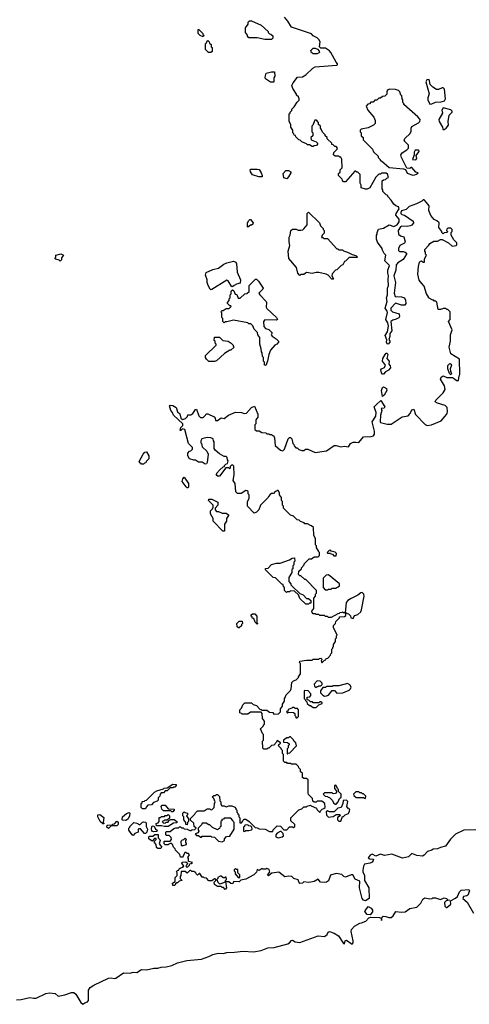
# Model space of a CAD drawing. Extents: x 2701205 to 2963787, y 496209 to 720276.
# Tile 121 of 154: x 2800800 to 2805540, y 676717 to 687110. Entities that reach past the tile are written whole.
import ezdxf

# ---------------------------------------------------------------- set-up
doc = ezdxf.new("R2010")
doc.units = 0

msp = doc.modelspace()

# ---------------------------------------------------------------- linework, layer by layer
at = {"layer": '0CON05XD'}
for points in [[(2805090, 685180), (2805065, 685210), (2805055, 685210), (2805040, 685195), (2804985, 685168), (2804905, 685138), (2804875, 685108), (2804826, 685094), (2804817, 685075), (2804818, 685065), (2804828, 685055), (2804858, 685045), (2804950, 684985), (2804952, 684965), (2804935, 684942), (2804916, 684934), (2804885, 684928), (2804828, 684932), (2804815, 684922), (2804790, 684885), (2804793, 684845), (2804815, 684830), (2804849, 684819), (2804863, 684765), (2804858, 684752), (2804809, 684725), (2804794, 684695), (2804793, 684673), (2804805, 684662), (2804843, 684663), (2804865, 684657), (2804878, 684645), (2804878, 684635), (2804842, 684578), (2804788, 684545), (2804768, 684522), (2804766, 684465), (2804746, 684405), (2804762, 684335), (2804749, 684225), (2804758, 684188), (2804826, 684186), (2804858, 684175), (2804868, 684148), (2804870, 684115), (2804862, 684098), (2804825, 684098), (2804763, 684117), (2804713, 684065), (2804714, 684044), (2804730, 684025), (2804802, 684005), (2804803, 683977), (2804796, 683964), (2804768, 683948), (2804735, 683940), (2804712, 683925), (2804723, 683827), (2804704, 683796), (2804702, 683765), (2804692, 683735), (2804704, 683715), (2804702, 683705), (2804685, 683686), (2804675, 683690), (2804668, 683705), (2804669, 683729), (2804654, 683775), (2804679, 683815), (2804689, 683875), (2804680, 683910), (2804661, 683945), (2804678, 684018), (2804673, 684035), (2804652, 684065), (2804673, 684135), (2804667, 684175), (2804679, 684205), (2804679, 684275), (2804690, 684305), (2804684, 684365), (2804689, 684405), (2804680, 684435), (2804680, 684465), (2804698, 684515), (2804648, 684565), (2804660, 684625), (2804643, 684643), (2804620, 684685), (2804620, 684695), (2804573, 684763), (2804560, 684795), (2804562, 684835), (2804570, 684845), (2804570, 684865), (2804582, 684898), (2804635, 684910), (2804695, 684943), (2804745, 684928), (2804780, 684945), (2804802, 684975), (2804799, 685005), (2804766, 685045), (2804769, 685065), (2804802, 685115), (2804793, 685133), (2804764, 685144), (2804744, 685164), (2804718, 685205), (2804680, 685245), (2804680, 685255), (2804665, 685260), (2804630, 685295), (2804630, 685315), (2804620, 685325), (2804622, 685408), (2804635, 685420), (2804658, 685422), (2804672, 685438), (2804690, 685445), (2804678, 685478), (2804665, 685490), (2804615, 685490), (2804605, 685480), (2804585, 685480), (2804553, 685447), (2804490, 685335), (2804465, 685320), (2804445, 685320), (2804400, 685335), (2804400, 685365), (2804390, 685385), (2804390, 685475), (2804365, 685500), (2804355, 685500), (2804345, 685510), (2804335, 685510), (2804235, 685400), (2804215, 685400), (2804202, 685412), (2804200, 685425), (2804160, 685465), (2804160, 685485), (2804178, 685502), (2804180, 685525), (2804200, 685545), (2804197, 685637), (2804185, 685660), (2804175, 685660), (2804165, 685670), (2804125, 685670), (2804110, 685685), (2804112, 685708), (2804148, 685742), (2804150, 685755), (2804135, 685770), (2804122, 685772), (2804105, 685790), (2804092, 685792), (2804090, 685805), (2804042, 685852), (2804040, 685865), (2804020, 685885), (2804020, 685895), (2803992, 685922), (2803980, 685955), (2803970, 685965), (2803970, 685985), (2803950, 686005), (2803950, 686025), (2803928, 686048), (2803912, 686048), (2803890, 685995), (2803880, 685985), (2803880, 685925), (2803890, 685915), (2803890, 685885), (2803870, 685865), (2803872, 685842), (2803925, 685820), (2803938, 685808), (2803940, 685795), (2803928, 685782), (2803905, 685780), (2803895, 685770), (2803885, 685770), (2803855, 685790), (2803835, 685790), (2803825, 685800), (2803775, 685820), (2803758, 685838), (2803742, 685842), (2803712, 685872), (2803708, 685888), (2803692, 685892), (2803690, 685905), (2803680, 685915), (2803680, 685945), (2803660, 685975), (2803660, 686005), (2803640, 686035), (2803640, 686115), (2803650, 686125), (2803650, 686135), (2803668, 686152), (2803670, 686165), (2803695, 686190), (2803725, 686240), (2803745, 686260), (2803748, 686275), (2803740, 686295), (2803720, 686315), (2803720, 686325), (2803680, 686385), (2803670, 686415), (2803682, 686445), (2803730, 686505), (2803782, 686508), (2803815, 686528), (2803891, 686599), (2803915, 686611), (2804145, 686630), (2804150, 686635), (2804150, 686645), (2804135, 686660), (2804080, 686765), (2804065, 686782), (2804025, 686808), (2803975, 686810), (2803962, 686822), (2803968, 686875), (2803955, 686900), (2803935, 686920), (2803895, 686940), (2803875, 686960), (2803665, 687030), (2803628, 687095), (2803592, 687135)], [(2802735, 686930), (2802703, 686943), (2802680, 686965), (2802682, 687008), (2802688, 687008), (2802730, 686965), (2802730, 686955), (2802740, 686945), (2802735, 686930)], [(2803455, 686902), (2803385, 686902), (2803305, 686918), (2803215, 686920), (2803200, 686935), (2803200, 686945), (2803180, 686975), (2803180, 687025), (2803207, 687063), (2803210, 687085), (2803223, 687097), (2803245, 687098), (2803345, 687052), (2803420, 686985), (2803420, 686975), (2803435, 686960), (2803448, 686958), (2803468, 686938), (2803470, 686915), (2803455, 686902)], [(2802792, 686762), (2802760, 686795), (2802760, 686855), (2802770, 686865), (2802772, 686878), (2802785, 686890), (2802798, 686878), (2802802, 686862), (2802818, 686848), (2802820, 686825), (2802830, 686815), (2802830, 686775), (2802815, 686762), (2802792, 686762)], [(2803935, 686750), (2803895, 686750), (2803885, 686760), (2803875, 686760), (2803870, 686785), (2803895, 686808), (2803915, 686808), (2803938, 686798), (2803958, 686778), (2803960, 686765), (2803935, 686750)], [(2803475, 686450), (2803445, 686450), (2803390, 686485), (2803388, 686505), (2803400, 686545), (2803455, 686558), (2803488, 686558), (2803490, 686515), (2803480, 686495), (2803480, 686455), (2803475, 686450)], [(2805125, 686220), (2805145, 686222), (2805185, 686238), (2805245, 686243), (2805278, 686255), (2805288, 686275), (2805278, 686375), (2805265, 686390), (2805255, 686390), (2805216, 686374), (2805196, 686374), (2805155, 686398), (2805128, 686425), (2805122, 686465), (2805118, 686475), (2805105, 686480), (2805092, 686475), (2805083, 686455), (2805116, 686326), (2805103, 686285), (2805103, 686265), (2805120, 686225), (2805125, 686220)], [(2804945, 685470), (2804965, 685472), (2804985, 685480), (2805000, 685495), (2804975, 685500), (2804935, 685550), (2804925, 685550), (2804912, 685538), (2804883, 685543), (2804827, 685655), (2804820, 685685), (2804832, 685705), (2804880, 685735), (2804900, 685755), (2804900, 685785), (2804853, 685833), (2804860, 685855), (2804915, 685910), (2804926, 685934), (2804928, 685965), (2804935, 685982), (2805005, 686020), (2805019, 686035), (2805022, 686055), (2804998, 686085), (2804850, 686215), (2804850, 686225), (2804840, 686235), (2804840, 686265), (2804833, 686273), (2804830, 686305), (2804820, 686315), (2804808, 686348), (2804792, 686362), (2804762, 686372), (2804703, 686377), (2804682, 686368), (2804670, 686355), (2804670, 686325), (2804648, 686302), (2804625, 686300), (2804605, 686280), (2804585, 686280), (2804565, 686260), (2804545, 686260), (2804525, 686240), (2804502, 686238), (2804488, 686222), (2804472, 686218), (2804452, 686198), (2804470, 686155), (2804535, 686080), (2804548, 686045), (2804548, 686015), (2804530, 685995), (2804475, 685968), (2804400, 685955), (2804390, 685945), (2804390, 685925), (2804400, 685915), (2804400, 685885), (2804420, 685865), (2804422, 685842), (2804520, 685745), (2804530, 685715), (2804578, 685668), (2804580, 685655), (2804600, 685635), (2804600, 685625), (2804615, 685620), (2804695, 685550), (2804846, 685536), (2804867, 685527), (2804885, 685490), (2804945, 685470)], [(2805265, 685950), (2805275, 685952), (2805296, 685964), (2805320, 685995), (2805318, 686035), (2805328, 686102), (2805360, 686135), (2805360, 686145), (2805347, 686157), (2805265, 686180), (2805252, 686155), (2805257, 686123), (2805220, 686055), (2805222, 686035), (2805258, 685975), (2805260, 685955), (2805265, 685950)], [(2804975, 685630), (2804988, 685645), (2804980, 685675), (2805008, 685715), (2805010, 685725), (2805002, 685732), (2804968, 685732), (2804958, 685712), (2804960, 685685), (2804942, 685635), (2804975, 685630)], [(2803355, 685450), (2803321, 685451), (2803254, 685474), (2803232, 685505), (2803230, 685525), (2803238, 685532), (2803265, 685533), (2803305, 685533), (2803325, 685527), (2803347, 685495), (2803358, 685465), (2803355, 685450)], [(2803615, 685430), (2803585, 685440), (2803578, 685485), (2803605, 685518), (2803635, 685518), (2803660, 685505), (2803660, 685495), (2803635, 685450), (2803615, 685430)], [(2803990, 678775), (2804008, 678782), (2804020, 678795), (2804018, 678838), (2803985, 678860), (2803935, 678860), (2803925, 678850), (2803905, 678850), (2803892, 678862), (2803888, 678888), (2803845, 678930), (2803840, 678945), (2803840, 679085), (2803825, 679100), (2803795, 679100), (2803782, 679112), (2803780, 679155), (2803762, 679172), (2803760, 679195), (2803742, 679212), (2803738, 679228), (2803715, 679250), (2803665, 679250), (2803655, 679260), (2803625, 679260), (2803615, 679270), (2803595, 679270), (2803582, 679282), (2803580, 679355), (2803570, 679365), (2803570, 679395), (2803560, 679405), (2803558, 679418), (2803530, 679445), (2803532, 679458), (2803548, 679472), (2803548, 679478), (2803515, 679500), (2803508, 679482), (2803478, 679452), (2803455, 679450), (2803425, 679420), (2803415, 679420), (2803405, 679410), (2803375, 679410), (2803362, 679422), (2803360, 679495), (2803370, 679505), (2803370, 679565), (2803360, 679575), (2803340, 679625), (2803370, 679655), (2803370, 679665), (2803380, 679675), (2803380, 679705), (2803360, 679735), (2803358, 679788), (2803345, 679800), (2803235, 679800), (2803205, 679780), (2803145, 679780), (2803138, 679788), (2803122, 679792), (2803120, 679825), (2803138, 679842), (2803152, 679878), (2803172, 679898), (2803245, 679900), (2803262, 679882), (2803295, 679870), (2803332, 679832), (2803345, 679830), (2803355, 679820), (2803405, 679820), (2803435, 679800), (2803468, 679798), (2803480, 679780), (2803528, 679782), (2803550, 679805), (2803550, 679835), (2803570, 679865), (2803570, 679885), (2803590, 679915), (2803590, 679945), (2803600, 679955), (2803610, 679985), (2803655, 680030), (2803662, 680045), (2803670, 680115), (2803685, 680130), (2803715, 680140), (2803740, 680165), (2803740, 680175), (2803760, 680205), (2803760, 680315), (2803750, 680325), (2803752, 680338), (2803825, 680350), (2803885, 680350), (2803895, 680360), (2803955, 680360), (2803962, 680368), (2803975, 680370), (2803990, 680355), (2803980, 680345), (2803985, 680320), (2804012, 680348), (2804028, 680352), (2804032, 680368), (2804048, 680372), (2804078, 680402), (2804080, 680415), (2804090, 680425), (2804090, 680465), (2804100, 680475), (2804100, 680485), (2804110, 680495), (2804110, 680515), (2804130, 680545), (2804130, 680575), (2804140, 680585), (2804140, 680605), (2804148, 680612), (2804110, 680695), (2804110, 680715), (2804130, 680735), (2804132, 680758), (2804170, 680795), (2804172, 680808), (2804225, 680810), (2804238, 680822), (2804240, 680835), (2804230, 680850), (2804215, 680850), (2804205, 680860), (2804198, 680852), (2804175, 680850), (2804168, 680842), (2804155, 680840), (2804085, 680800), (2804055, 680800), (2804045, 680810), (2804025, 680810), (2804015, 680820), (2803965, 680820), (2803955, 680830), (2803925, 680830), (2803918, 680838), (2803895, 680840), (2803882, 680852), (2803880, 680865), (2803900, 680895), (2803900, 681005), (2803920, 681025), (2803920, 681045), (2803930, 681055), (2803930, 681085), (2803815, 681200), (2803805, 681200), (2803765, 681240), (2803755, 681240), (2803740, 681255), (2803742, 681288), (2803770, 681315), (2803770, 681325), (2803800, 681355), (2803800, 681365), (2803852, 681418), (2803875, 681420), (2803905, 681440), (2803945, 681440), (2803960, 681455), (2803960, 681485), (2803950, 681495), (2803950, 681505), (2803930, 681535), (2803930, 681555), (2803920, 681565), (2803920, 681635), (2803900, 681665), (2803898, 681748), (2803878, 681768), (2803865, 681770), (2803835, 681790), (2803805, 681790), (2803798, 681798), (2803762, 681812), (2803748, 681828), (2803725, 681830), (2803685, 681870), (2803655, 681880), (2803592, 681942), (2803580, 681955), (2803580, 681975), (2803570, 681985), (2803570, 682025), (2803560, 682035), (2803560, 682065), (2803540, 682095), (2803540, 682115), (2803525, 682140), (2803515, 682140), (2803508, 682132), (2803492, 682128), (2803475, 682110), (2803455, 682110), (2803442, 682098), (2803422, 682078), (2803420, 682065), (2803340, 681985), (2803320, 681935), (2803295, 681910), (2803272, 681902), (2803200, 681975), (2803200, 682025), (2803220, 682055), (2803220, 682095), (2803210, 682105), (2803208, 682128), (2803198, 682138), (2803185, 682140), (2803135, 682110), (2803095, 682110), (2803080, 682125), (2803072, 682215), (2803052, 682245), (2803062, 682305), (2803058, 682398), (2803045, 682410), (2803033, 682407), (2803020, 682395), (2803015, 682370), (2803005, 682380), (2802972, 682378), (2802905, 682290), (2802885, 682290), (2802873, 682303), (2802877, 682313), (2802880, 682325), (2802911, 682359), (2802945, 682390), (2802958, 682392), (2802960, 682405), (2802972, 682418), (2802990, 682425), (2802998, 682455), (2802990, 682465), (2802988, 682488), (2802975, 682500), (2802955, 682500), (2802905, 682528), (2802860, 682565), (2802850, 682585), (2802850, 682655), (2802843, 682663), (2802840, 682685), (2802816, 682696), (2802775, 682700), (2802720, 682685), (2802710, 682665), (2802710, 682645), (2802717, 682637), (2802725, 682600), (2802772, 682555), (2802788, 682525), (2802778, 682435), (2802768, 682422), (2802755, 682420), (2802725, 682440), (2802685, 682440), (2802655, 682460), (2802635, 682460), (2802590, 682475), (2802572, 682505), (2802572, 682535), (2802590, 682555), (2802605, 682560), (2802620, 682575), (2802620, 682595), (2802580, 682635), (2802540, 682785), (2802515, 682790), (2802498, 682772), (2802490, 682775), (2802500, 682805), (2802520, 682825), (2802520, 682845), (2802420, 682935), (2802410, 682965), (2802393, 682983), (2802380, 683035), (2802385, 683040), (2802415, 683038), (2802448, 683015), (2802462, 682972), (2802488, 682948), (2802500, 682905), (2802515, 682890), (2802548, 682902), (2802568, 682922), (2802572, 682938), (2802605, 682940), (2802627, 682953), (2802654, 682996), (2802665, 683000), (2802688, 682928), (2802705, 682910), (2802735, 682910), (2802760, 682935), (2802765, 682950), (2802785, 682948), (2802849, 682919), (2802860, 682905), (2802865, 682880), (2802885, 682880), (2802925, 682908), (2802955, 682900), (2803000, 682935), (2803075, 682968), (2803138, 682962), (2803165, 682952), (2803192, 682958), (2803245, 683018), (2803275, 683030), (2803312, 682945), (2803310, 682915), (2803290, 682885), (2803290, 682845), (2803280, 682835), (2803280, 682785), (2803295, 682770), (2803325, 682770), (2803353, 682753), (2803395, 682750), (2803405, 682740), (2803425, 682740), (2803435, 682730), (2803455, 682730), (2803465, 682720), (2803475, 682720), (2803488, 682695), (2803492, 682615), (2803550, 682565), (2803575, 682560), (2803590, 682575), (2803630, 682685), (2803645, 682700), (2803655, 682700), (2803670, 682685), (2803680, 682635), (2803690, 682625), (2803692, 682612), (2803712, 682592), (2803725, 682590), (2803743, 682573), (2803775, 682562), (2803795, 682562), (2803814, 682576), (2803836, 682576), (2803915, 682543), (2804035, 682559), (2804115, 682616), (2804135, 682617), (2804185, 682600), (2804225, 682608), (2804265, 682600), (2804288, 682635), (2804315, 682649), (2804345, 682652), (2804375, 682648), (2804425, 682706), (2804505, 682709), (2804531, 682719), (2804541, 682735), (2804541, 682765), (2804516, 682865), (2804556, 682925), (2804558, 682965), (2804536, 683025), (2804561, 683049), (2804609, 683089), (2804648, 683025), (2804642, 683008), (2804610, 683005), (2804618, 682985), (2804603, 682937), (2804599, 682865), (2804605, 682857), (2804675, 682839), (2804715, 682839), (2804832, 682918), (2804895, 682928), (2804916, 682954), (2804935, 682992), (2804955, 683000), (2804974, 682944), (2805075, 682838), (2805095, 682828), (2805140, 682835), (2805245, 682877), (2805287, 682925), (2805306, 682954), (2805311, 682975), (2805306, 683015), (2805287, 683037), (2805205, 683062), (2805182, 683075), (2805188, 683095), (2805265, 683170), (2805286, 683205), (2805279, 683245), (2805238, 683315), (2805245, 683338), (2805265, 683350), (2805305, 683334), (2805362, 683332), (2805385, 683320), (2805405, 683300), (2805425, 683300), (2805435, 683350), (2805440, 683365), (2805437, 683527), (2805344, 683584), (2805328, 683655), (2805343, 683717), (2805343, 683785), (2805358, 683835), (2805320, 683925), (2805338, 683945), (2805338, 684025), (2805315, 684050), (2805305, 684050), (2805292, 684062), (2805268, 684062), (2805235, 684050), (2805212, 684052), (2805198, 684128), (2805188, 684138), (2805175, 684140), (2805165, 684150), (2805155, 684150), (2805110, 684175), (2805110, 684185), (2805090, 684215), (2805066, 684296), (2805038, 684325), (2805012, 684362), (2804999, 684425), (2805004, 684505), (2805015, 684550), (2805025, 684562), (2805035, 684563), (2805055, 684550), (2805068, 684552), (2805068, 684585), (2805088, 684625), (2805080, 684635), (2805080, 684655), (2805070, 684665), (2805070, 684685), (2805115, 684730), (2805124, 684746), (2805165, 684772), (2805205, 684772), (2805235, 684790), (2805255, 684790), (2805320, 684755), (2805358, 684718), (2805400, 684725), (2805410, 684735), (2805410, 684755), (2805377, 684787), (2805350, 684835), (2805350, 684865), (2805360, 684875), (2805360, 684895), (2805345, 684910), (2805315, 684910), (2805302, 684898), (2805300, 684885), (2805310, 684875), (2805308, 684862), (2805275, 684860), (2805265, 684850), (2805252, 684862), (2805250, 684875), (2805220, 684915), (2805222, 684965), (2805198, 684988), (2805171, 685001), (2805133, 685043), (2805112, 685095), (2805117, 685145), (2805090, 685180)], [(2804105, 684370), (2804092, 684372), (2804053, 684413), (2804030, 684425), (2803955, 684442), (2803925, 684442), (2803885, 684432), (2803825, 684440), (2803795, 684420), (2803765, 684420), (2803755, 684410), (2803733, 684433), (2803720, 684495), (2803638, 684588), (2803632, 684665), (2803648, 684725), (2803640, 684765), (2803640, 684815), (2803650, 684835), (2803660, 684885), (2803675, 684900), (2803715, 684900), (2803735, 684890), (2803765, 684888), (2803785, 684892), (2803796, 684904), (2803830, 684945), (2803830, 685065), (2803845, 685080), (2803960, 684965), (2803970, 684935), (2804000, 684905), (2804000, 684895), (2804010, 684885), (2804010, 684855), (2803990, 684835), (2803982, 684812), (2803995, 684810), (2804005, 684800), (2804045, 684800), (2804145, 684690), (2804155, 684690), (2804165, 684680), (2804205, 684680), (2804215, 684670), (2804257, 684657), (2804305, 684630), (2804345, 684620), (2804360, 684605), (2804355, 684600), (2804275, 684600), (2804235, 684560), (2804224, 684556), (2804206, 684524), (2804190, 684515), (2804145, 684470), (2804130, 684465), (2804093, 684427), (2804090, 684405), (2804110, 684375), (2804105, 684370)], [(2803205, 684920), (2803200, 684925), (2803202, 684965), (2803215, 684990), (2803225, 685000), (2803235, 685000), (2803260, 684965), (2803257, 684953), (2803245, 684940), (2803235, 684940), (2803205, 684920)], [(2801225, 684560), (2801215, 684570), (2801182, 684582), (2801170, 684595), (2801180, 684605), (2801180, 684625), (2801235, 684640), (2801260, 684625), (2801240, 684595), (2801240, 684575), (2801225, 684560)], [(2802815, 684260), (2802807, 684267), (2802788, 684305), (2802777, 684337), (2802777, 684365), (2802758, 684415), (2802765, 684440), (2802835, 684472), (2802895, 684488), (2802952, 684528), (2802985, 684542), (2803055, 684560), (2803079, 684549), (2803087, 684533), (2803094, 684444), (2803128, 684365), (2803125, 684330), (2803085, 684318), (2803060, 684305), (2803048, 684292), (2803035, 684290), (2802998, 684355), (2802985, 684360), (2802825, 684263), (2802815, 684260)], [(2803395, 683460), (2803380, 683465), (2803380, 683495), (2803370, 683505), (2803370, 683545), (2803360, 683555), (2803358, 683595), (2803350, 683605), (2803347, 683637), (2803330, 683685), (2803330, 683755), (2803310, 683785), (2803308, 683808), (2803272, 683842), (2803258, 683878), (2803238, 683898), (2803215, 683900), (2803205, 683910), (2803055, 683940), (2802985, 683920), (2802965, 683920), (2802955, 683910), (2802940, 683925), (2802940, 683955), (2802930, 683965), (2802930, 684015), (2802920, 684025), (2802935, 684040), (2802945, 684040), (2802975, 684060), (2803007, 684063), (2803028, 684082), (2803025, 684090), (2803015, 684090), (2802990, 684115), (2802990, 684125), (2803010, 684145), (2803010, 684165), (2803020, 684175), (2803020, 684205), (2803030, 684215), (2803030, 684245), (2803042, 684258), (2803058, 684248), (2803072, 684212), (2803088, 684208), (2803102, 684172), (2803125, 684170), (2803172, 684218), (2803195, 684220), (2803218, 684242), (2803220, 684305), (2803285, 684370), (2803295, 684370), (2803319, 684349), (2803367, 684277), (2803362, 684265), (2803322, 684225), (2803330, 684205), (2803398, 684135), (2803402, 684125), (2803398, 684075), (2803405, 684060), (2803508, 683965), (2803518, 683945), (2803505, 683938), (2803385, 683942), (2803372, 683925), (2803375, 683870), (2803392, 683852), (2803428, 683838), (2803460, 683805), (2803452, 683785), (2803461, 683771), (2803505, 683742), (2803530, 683715), (2803530, 683705), (2803510, 683685), (2803490, 683675), (2803445, 683620), (2803427, 683575), (2803412, 683505), (2803395, 683460)], [(2802855, 683502), (2802793, 683503), (2802770, 683525), (2802760, 683545), (2802760, 683565), (2802870, 683675), (2802870, 683685), (2802860, 683695), (2802860, 683715), (2802850, 683725), (2802852, 683758), (2802905, 683760), (2802942, 683722), (2802997, 683717), (2803030, 683695), (2803050, 683675), (2803050, 683665), (2803060, 683655), (2803025, 683620), (2803015, 683620), (2802960, 683585), (2802875, 683510), (2802855, 683502)], [(2804635, 683369), (2804625, 683369), (2804615, 683383), (2804609, 683415), (2804614, 683426), (2804645, 683437), (2804657, 683465), (2804626, 683505), (2804627, 683533), (2804653, 683577), (2804665, 683590), (2804675, 683590), (2804680, 683575), (2804670, 683535), (2804694, 683505), (2804693, 683475), (2804706, 683455), (2804710, 683435), (2804689, 683411), (2804655, 683394), (2804635, 683369)], [(2805345, 683362), (2805330, 683375), (2805313, 683425), (2805315, 683460), (2805335, 683480), (2805350, 683475), (2805352, 683465), (2805340, 683425), (2805341, 683401), (2805352, 683375), (2805345, 683362)], [(2804625, 683133), (2804616, 683195), (2804625, 683228), (2804635, 683234), (2804666, 683216), (2804672, 683195), (2804643, 683145), (2804625, 683133)], [(2802105, 682420), (2802085, 682420), (2802078, 682428), (2802065, 682430), (2802060, 682445), (2802102, 682525), (2802120, 682545), (2802135, 682548), (2802160, 682505), (2802160, 682475), (2802132, 682448), (2802128, 682432), (2802115, 682430), (2802105, 682420)], [(2802575, 682170), (2802565, 682170), (2802555, 682180), (2802512, 682235), (2802520, 682265), (2802535, 682280), (2802580, 682215), (2802580, 682175), (2802575, 682170)], [(2802955, 681710), (2802942, 681712), (2802840, 681815), (2802840, 681845), (2802810, 681895), (2802810, 681925), (2802832, 681948), (2802840, 681965), (2802840, 681985), (2802790, 682035), (2802795, 682050), (2802825, 682048), (2802888, 682018), (2802888, 681985), (2802860, 681955), (2802860, 681935), (2802875, 681920), (2802897, 681917), (2802935, 681900), (2802975, 681900), (2803000, 681885), (2803000, 681875), (2802980, 681845), (2802980, 681815), (2802960, 681785), (2802960, 681715), (2802955, 681710)], [(2804135, 681450), (2804140, 681475), (2804125, 681490), (2804085, 681500), (2804075, 681510), (2804062, 681508), (2804040, 681485), (2804045, 681480), (2804075, 681480), (2804082, 681472), (2804098, 681468), (2804112, 681452), (2804135, 681450)], [(2803845, 680940), (2803815, 680940), (2803752, 681002), (2803738, 681038), (2803698, 681078), (2803655, 681080), (2803645, 681070), (2803625, 681070), (2803612, 681062), (2803590, 681085), (2803590, 681115), (2803580, 681125), (2803578, 681148), (2803562, 681152), (2803498, 681218), (2803472, 681222), (2803392, 681302), (2803392, 681318), (2803418, 681322), (2803455, 681360), (2803508, 681372), (2803547, 681373), (2803645, 681410), (2803673, 681427), (2803698, 681428), (2803700, 681395), (2803690, 681385), (2803690, 681355), (2803680, 681345), (2803680, 681315), (2803670, 681305), (2803670, 681275), (2803638, 681222), (2803638, 681178), (2803660, 681155), (2803660, 681145), (2803672, 681132), (2803752, 681052), (2803788, 681038), (2803822, 681002), (2803845, 681000), (2803868, 680978), (2803868, 680952), (2803855, 680950), (2803845, 680940)], [(2804045, 681090), (2804055, 681100), (2804085, 681100), (2804095, 681110), (2804135, 681110), (2804142, 681118), (2804158, 681122), (2804170, 681135), (2804170, 681155), (2804055, 681250), (2804032, 681248), (2804000, 681215), (2804000, 681115), (2804022, 681092), (2804045, 681090)], [(2804315, 680790), (2804322, 680808), (2804335, 680820), (2804365, 680830), (2804395, 680860), (2804405, 680880), (2804430, 681025), (2804427, 681047), (2804412, 681062), (2804395, 681060), (2804366, 681034), (2804295, 681002), (2804261, 680979), (2804243, 680957), (2804230, 680850), (2804245, 680850), (2804252, 680842), (2804265, 680840), (2804288, 680818), (2804290, 680795), (2804315, 680790)], [(2803305, 680730), (2803282, 680752), (2803268, 680788), (2803252, 680792), (2803250, 680805), (2803240, 680815), (2803242, 680828), (2803255, 680840), (2803278, 680838), (2803300, 680815), (2803300, 680740), (2803310, 680735), (2803305, 680730)], [(2803115, 680690), (2803105, 680690), (2803092, 680702), (2803090, 680735), (2803115, 680760), (2803145, 680760), (2803150, 680735), (2803140, 680725), (2803138, 680712), (2803115, 680690)], [(2803925, 680060), (2803935, 680070), (2803945, 680070), (2803955, 680080), (2803975, 680080), (2803988, 680092), (2803988, 680108), (2803968, 680128), (2803935, 680130), (2803903, 680097), (2803908, 680075), (2803925, 680060)], [(2804015, 679970), (2804035, 679972), (2804055, 679980), (2804095, 680030), (2804118, 680028), (2804145, 680000), (2804206, 680004), (2804275, 680032), (2804288, 680045), (2804293, 680065), (2804280, 680090), (2804255, 680102), (2804165, 680078), (2804105, 680080), (2804095, 680070), (2804035, 680070), (2804025, 680060), (2803995, 680060), (2803970, 680025), (2803970, 680005), (2803995, 679980), (2804015, 679970)], [(2803925, 679850), (2803952, 679878), (2803988, 679892), (2803988, 679898), (2803975, 679910), (2803965, 679910), (2803955, 679900), (2803895, 679900), (2803888, 679908), (2803865, 679910), (2803848, 679928), (2803832, 679932), (2803832, 679958), (2803858, 679962), (2803870, 679975), (2803870, 679995), (2803840, 680025), (2803805, 680030), (2803800, 680025), (2803800, 679945), (2803810, 679935), (2803812, 679922), (2803828, 679908), (2803832, 679892), (2803855, 679870), (2803865, 679870), (2803895, 679850), (2803925, 679850)], [(2803725, 679740), (2803740, 679755), (2803740, 679825), (2803728, 679838), (2803705, 679840), (2803695, 679850), (2803675, 679850), (2803668, 679842), (2803632, 679828), (2803628, 679812), (2803612, 679808), (2803625, 679790), (2803635, 679800), (2803688, 679798), (2803700, 679785), (2803700, 679765), (2803710, 679755), (2803712, 679742), (2803725, 679740)], [(2803625, 679360), (2803632, 679368), (2803648, 679372), (2803720, 679445), (2803710, 679475), (2803692, 679492), (2803688, 679508), (2803655, 679540), (2803645, 679540), (2803635, 679530), (2803615, 679530), (2803580, 679505), (2803582, 679482), (2803625, 679480), (2803640, 679465), (2803640, 679455), (2803630, 679445), (2803630, 679425), (2803620, 679415), (2803620, 679360), (2803625, 679360)], [(2802125, 678780), (2802095, 678780), (2802080, 678795), (2802080, 678835), (2802090, 678845), (2802092, 678858), (2802115, 678860), (2802122, 678868), (2802135, 678870), (2802220, 678955), (2802245, 678970), (2802315, 678990), (2802323, 678997), (2802355, 679000), (2802415, 679040), (2802448, 679038), (2802450, 679025), (2802435, 679010), (2802425, 679010), (2802415, 679000), (2802385, 679000), (2802355, 678970), (2802335, 678970), (2802315, 678950), (2802292, 678948), (2802280, 678935), (2802278, 678912), (2802260, 678895), (2802258, 678872), (2802248, 678862), (2802212, 678848), (2802188, 678822), (2802152, 678818), (2802132, 678798), (2802125, 678780)], [(2804135, 678830), (2804158, 678855), (2804172, 678888), (2804188, 678902), (2804190, 678935), (2804162, 678962), (2804160, 678985), (2804150, 678995), (2804138, 679028), (2804125, 679030), (2804120, 679025), (2804120, 678995), (2804140, 678965), (2804140, 678955), (2804128, 678942), (2804105, 678940), (2804095, 678950), (2804015, 678950), (2804000, 678935), (2804022, 678912), (2804045, 678910), (2804052, 678902), (2804065, 678900), (2804099, 678869), (2804110, 678845), (2804125, 678830), (2804135, 678830)], [(2805608, 678558), (2805484, 678556), (2805395, 678512), (2805341, 678459), (2805290, 678385), (2805235, 678372), (2805205, 678358), (2805160, 678355), (2805146, 678344), (2805101, 678329), (2805065, 678292), (2805045, 678282), (2804987, 678287), (2804935, 678308), (2804900, 678275), (2804835, 678258), (2804725, 678300), (2804645, 678288), (2804605, 678301), (2804555, 678282), (2804515, 678300), (2804495, 678292), (2804473, 678263), (2804493, 678253), (2804525, 678250), (2804530, 678245), (2804528, 678235), (2804515, 678218), (2804495, 678208), (2804434, 678196), (2804424, 678176), (2804418, 678132), (2804419, 678115), (2804436, 678075), (2804436, 678025), (2804481, 677945), (2804486, 677835), (2804445, 677809), (2804425, 677816), (2804411, 677835), (2804383, 677945), (2804386, 678015), (2804336, 678036), (2804312, 678082), (2804295, 678082), (2804235, 678058), (2804216, 678066), (2804195, 678088), (2804135, 678097), (2804075, 678080), (2804055, 678020), (2804035, 678007), (2804015, 678001), (2803970, 678005), (2803945, 678038), (2803906, 678014), (2803870, 678005), (2803841, 678001), (2803795, 678010), (2803780, 677995), (2803755, 677993), (2803745, 678000), (2803735, 678030), (2803690, 678045), (2803670, 678065), (2803635, 678070), (2803595, 678062), (2803532, 678112), (2803458, 678102), (2803423, 678073), (2803412, 678085), (2803437, 678113), (2803429, 678139), (2803405, 678150), (2803395, 678142), (2803365, 678142), (2803355, 678150), (2803325, 678130), (2803302, 678138), (2803298, 678112), (2803268, 678085), (2803185, 678037), (2803133, 678027), (2803115, 678010), (2803058, 678012), (2803045, 677990), (2803025, 677992), (2803005, 678010), (2802970, 678010), (2802980, 677945), (2802965, 677930), (2802948, 677948), (2802935, 677950), (2802925, 677960), (2802885, 677960), (2802852, 677982), (2802850, 678005), (2802868, 678022), (2802868, 678038), (2802855, 678040), (2802825, 678020), (2802795, 678020), (2802768, 678048), (2802745, 678050), (2802738, 678058), (2802725, 678060), (2802698, 678098), (2802692, 678098), (2802675, 678080), (2802660, 678095), (2802658, 678108), (2802645, 678110), (2802635, 678120), (2802615, 678120), (2802605, 678130), (2802595, 678130), (2802565, 678100), (2802545, 678120), (2802502, 678118), (2802500, 678075), (2802490, 678065), (2802490, 678045), (2802508, 678028), (2802508, 678022), (2802482, 678018), (2802465, 678000), (2802455, 678000), (2802442, 677988), (2802435, 677970), (2802415, 677970), (2802410, 677995), (2802438, 678012), (2802440, 678055), (2802460, 678075), (2802460, 678105), (2802452, 678118), (2802462, 678128), (2802478, 678132), (2802480, 678145), (2802490, 678155), (2802517, 678163), (2802530, 678175), (2802510, 678205), (2802512, 678218), (2802552, 678222), (2802568, 678208), (2802558, 678182), (2802550, 678175), (2802565, 678160), (2802590, 678185), (2802592, 678198), (2802608, 678202), (2802620, 678215), (2802580, 678225), (2802580, 678255), (2802572, 678265), (2802590, 678295), (2802578, 678308), (2802565, 678310), (2802555, 678320), (2802542, 678318), (2802525, 678280), (2802515, 678270), (2802495, 678270), (2802488, 678298), (2802442, 678342), (2802438, 678358), (2802420, 678375), (2802410, 678405), (2802398, 678418), (2802372, 678408), (2802365, 678400), (2802335, 678400), (2802322, 678412), (2802322, 678438), (2802385, 678440), (2802400, 678455), (2802398, 678478), (2802375, 678500), (2802345, 678500), (2802340, 678505), (2802340, 678535), (2802345, 678540), (2802385, 678540), (2802425, 678572), (2802445, 678580), (2802475, 678580), (2802485, 678590), (2802495, 678590), (2802505, 678580), (2802525, 678580), (2802535, 678570), (2802567, 678567), (2802595, 678550), (2802605, 678550), (2802615, 678560), (2802648, 678562), (2802660, 678575), (2802640, 678595), (2802635, 678630), (2802602, 678662), (2802602, 678678), (2802648, 678722), (2802652, 678738), (2802675, 678760), (2802745, 678760), (2802775, 678780), (2802805, 678780), (2802812, 678772), (2802825, 678770), (2802838, 678782), (2802850, 678795), (2802852, 678835), (2802860, 678855), (2802848, 678888), (2802830, 678905), (2802845, 678920), (2802865, 678920), (2802875, 678930), (2802885, 678930), (2802905, 678910), (2802910, 678865), (2802920, 678855), (2802920, 678825), (2802932, 678812), (2802955, 678810), (2802975, 678800), (2803005, 678810), (2803035, 678810), (2803067, 678797), (2803080, 678785), (2803080, 678775), (2803090, 678765), (2803090, 678745), (2803100, 678735), (2803100, 678725), (2803110, 678715), (2803110, 678695), (2803120, 678685), (2803122, 678632), (2803138, 678632), (2803150, 678645), (2803152, 678658), (2803165, 678670), (2803185, 678670), (2803218, 678648), (2803282, 678582), (2803305, 678580), (2803325, 678570), (2803387, 678567), (2803435, 678540), (2803468, 678542), (2803472, 678558), (2803515, 678600), (2803548, 678598), (2803585, 678560), (2803615, 678560), (2803645, 678590), (2803675, 678590), (2803688, 678582), (2803700, 678595), (2803700, 678615), (2803660, 678655), (2803660, 678685), (2803742, 678768), (2803775, 678780), (2803795, 678800), (2803825, 678800), (2803832, 678808), (2803865, 678820), (2803872, 678812), (2803928, 678788), (2803932, 678772), (2803965, 678740), (2803972, 678758), (2803990, 678775)], [(2804445, 678890), (2804450, 678915), (2804425, 678940), (2804415, 678940), (2804405, 678950), (2804385, 678950), (2804375, 678960), (2804345, 678960), (2804320, 678935), (2804322, 678922), (2804348, 678898), (2804425, 678900), (2804432, 678892), (2804445, 678890)], [(2802415, 678750), (2802405, 678750), (2802395, 678760), (2802315, 678760), (2802300, 678775), (2802290, 678805), (2802303, 678817), (2802335, 678820), (2802365, 678780), (2802428, 678778), (2802430, 678765), (2802415, 678750)], [(2804185, 678650), (2804202, 678698), (2804215, 678700), (2804230, 678715), (2804265, 678732), (2804278, 678755), (2804280, 678775), (2804265, 678780), (2804248, 678805), (2804258, 678858), (2804245, 678870), (2804212, 678868), (2804208, 678835), (2804190, 678795), (2804153, 678787), (2804115, 678750), (2804065, 678750), (2804045, 678760), (2804032, 678748), (2804033, 678713), (2804055, 678692), (2804105, 678700), (2804135, 678720), (2804175, 678720), (2804180, 678705), (2804152, 678688), (2804150, 678665), (2804165, 678650), (2804185, 678650)], [(2801685, 678620), (2801675, 678620), (2801648, 678645), (2801622, 678695), (2801622, 678718), (2801645, 678720), (2801688, 678688), (2801680, 678635), (2801690, 678625), (2801685, 678620)], [(2801915, 678658), (2801885, 678660), (2801880, 678665), (2801882, 678695), (2801925, 678730), (2801955, 678740), (2801960, 678735), (2801958, 678705), (2801942, 678675), (2801925, 678662), (2801915, 678658)], [(2802365, 678592), (2802325, 678592), (2802295, 678602), (2802242, 678602), (2802240, 678625), (2802258, 678632), (2802270, 678645), (2802272, 678688), (2802285, 678690), (2802295, 678700), (2802325, 678700), (2802335, 678710), (2802355, 678710), (2802365, 678720), (2802380, 678705), (2802378, 678682), (2802355, 678660), (2802325, 678660), (2802318, 678652), (2802302, 678648), (2802312, 678632), (2802335, 678630), (2802345, 678640), (2802365, 678640), (2802372, 678658), (2802392, 678668), (2802427, 678667), (2802458, 678648), (2802458, 678632), (2802423, 678627), (2802365, 678592)], [(2802565, 678610), (2802550, 678615), (2802550, 678635), (2802530, 678665), (2802530, 678695), (2802520, 678705), (2802520, 678735), (2802535, 678750), (2802545, 678740), (2802570, 678735), (2802570, 678715), (2802560, 678705), (2802580, 678675), (2802580, 678645), (2802570, 678635), (2802565, 678610)], [(2801735, 678572), (2801718, 678588), (2801722, 678608), (2801775, 678610), (2801782, 678618), (2801798, 678622), (2801825, 678650), (2801838, 678638), (2801837, 678613), (2801825, 678600), (2801765, 678600), (2801735, 678572)], [(2801995, 678500), (2801984, 678504), (2801950, 678555), (2801950, 678575), (2801960, 678585), (2801960, 678595), (2802003, 678637), (2802035, 678628), (2802065, 678610), (2802095, 678638), (2802105, 678642), (2802125, 678640), (2802132, 678632), (2802133, 678593), (2802148, 678565), (2802140, 678535), (2802125, 678520), (2802115, 678520), (2802075, 678570), (2802055, 678570), (2802050, 678565), (2802050, 678535), (2802015, 678518), (2801995, 678500)], [(2802215, 678538), (2802194, 678544), (2802188, 678575), (2802195, 678600), (2802218, 678598), (2802230, 678565), (2802250, 678555), (2802245, 678540), (2802215, 678538)], [(2802935, 678432), (2802960, 678445), (2802960, 678465), (2802981, 678489), (2803015, 678490), (2803060, 678565), (2803060, 678635), (2803050, 678645), (2803048, 678658), (2803025, 678680), (2802955, 678680), (2802948, 678672), (2802932, 678668), (2802930, 678655), (2802920, 678645), (2802920, 678595), (2802910, 678585), (2802908, 678572), (2802895, 678570), (2802885, 678560), (2802832, 678582), (2802805, 678610), (2802795, 678610), (2802765, 678630), (2802725, 678630), (2802718, 678612), (2802680, 678575), (2802680, 678555), (2802688, 678545), (2802680, 678525), (2802650, 678515), (2802665, 678500), (2802685, 678500), (2802705, 678480), (2802715, 678480), (2802725, 678490), (2802815, 678490), (2802823, 678483), (2802855, 678480), (2802895, 678438), (2802935, 678432)], [(2803175, 678540), (2803185, 678550), (2803215, 678550), (2803245, 678560), (2803250, 678565), (2803248, 678588), (2803238, 678598), (2803215, 678600), (2803205, 678610), (2803172, 678608), (2803170, 678595), (2803160, 678585), (2803160, 678545), (2803175, 678540)], [(2802255, 678360), (2802243, 678373), (2802240, 678405), (2802220, 678425), (2802222, 678438), (2802240, 678455), (2802238, 678468), (2802222, 678468), (2802195, 678440), (2802162, 678465), (2802160, 678485), (2802165, 678490), (2802205, 678490), (2802225, 678510), (2802258, 678508), (2802260, 678475), (2802277, 678457), (2802280, 678445), (2802270, 678415), (2802280, 678395), (2802300, 678375), (2802285, 678362), (2802255, 678360)], [(2803525, 678473), (2803567, 678483), (2803580, 678495), (2803578, 678518), (2803555, 678540), (2803545, 678540), (2803515, 678522), (2803500, 678505), (2803500, 678485), (2803525, 678473)], [(2802502, 678392), (2802525, 678392), (2802560, 678405), (2802560, 678415), (2802550, 678425), (2802550, 678445), (2802558, 678455), (2802545, 678470), (2802528, 678452), (2802512, 678448), (2802500, 678435), (2802502, 678392)], [(2802905, 677990), (2802925, 677992), (2802970, 678010), (2802970, 678025), (2802980, 678035), (2802978, 678058), (2802965, 678060), (2802958, 678052), (2802945, 678050), (2802925, 678070), (2802915, 678070), (2802890, 678055), (2802890, 678045), (2802880, 678035), (2802890, 678005), (2802905, 677990)], [(2803115, 678050), (2803122, 678058), (2803122, 678082), (2803100, 678105), (2803098, 678138), (2803085, 678140), (2803075, 678150), (2803060, 678135), (2803060, 678125), (2803070, 678115), (2803070, 678095), (2803102, 678055), (2803115, 678050)], [(2800765, 676765), (2800815, 676767), (2800905, 676788), (2800945, 676781), (2800973, 676783), (2801075, 676830), (2801115, 676839), (2801175, 676832), (2801205, 676804), (2801275, 676815), (2801345, 676841), (2801370, 676840), (2801392, 676825), (2801445, 676734), (2801465, 676717), (2801485, 676732), (2801515, 676742), (2801524, 676756), (2801526, 676866), (2801544, 676895), (2801582, 676918), (2801735, 676991), (2801765, 676997), (2801795, 676990), (2801815, 676993), (2801895, 677049), (2801965, 677047), (2801995, 677055), (2802035, 677051), (2802085, 677083), (2802135, 677082), (2802215, 677098), (2802255, 677098), (2802290, 677110), (2802345, 677112), (2802405, 677127), (2802465, 677154), (2802562, 677178), (2802716, 677194), (2802795, 677220), (2802835, 677242), (2802893, 677257), (2802945, 677252), (2802985, 677262), (2803064, 677266), (2803155, 677277), (2803265, 677271), (2803345, 677286), (2803415, 677312), (2803483, 677317), (2803626, 677354), (2803643, 677365), (2803665, 677391), (2803675, 677392), (2803705, 677375), (2803755, 677368), (2803945, 677440), (2804015, 677431), (2804042, 677455), (2804051, 677479), (2804065, 677486), (2804115, 677468), (2804161, 677441), (2804215, 677358), (2804226, 677354), (2804233, 677387), (2804245, 677392), (2804305, 677353), (2804314, 677366), (2804314, 677385), (2804295, 677485), (2804297, 677505), (2804330, 677540), (2804385, 677574), (2804405, 677575), (2804451, 677595), (2804481, 677629), (2804502, 677638), (2804593, 677633), (2804610, 677625), (2804615, 677600), (2804620, 677635), (2804633, 677647), (2804660, 677645), (2804692, 677632), (2804717, 677633), (2804739, 677651), (2804765, 677697), (2804825, 677690), (2804865, 677693), (2804913, 677727), (2804988, 677742), (2805028, 677785), (2805052, 677825), (2805071, 677839), (2805125, 677830), (2805147, 677833), (2805155, 677840), (2805185, 677840), (2805235, 677822), (2805275, 677840), (2805300, 677835), (2805315, 677820), (2805330, 677815), (2805295, 677808), (2805278, 677792), (2805282, 677752), (2805295, 677738), (2805305, 677738), (2805344, 677775), (2805342, 677808), (2805395, 677838), (2805414, 677856), (2805437, 677903), (2805455, 677920), (2805535, 677928), (2805542, 677915), (2805525, 677868), (2805515, 677860), (2805480, 677855), (2805472, 677835), (2805518, 677795), (2805585, 677680)], [(2804495, 677661), (2804465, 677665), (2804440, 677695), (2804441, 677705), (2804475, 677748), (2804505, 677731), (2804519, 677709), (2804518, 677692), (2804495, 677661)]]:
    msp.add_lwpolyline(points, dxfattribs=at)

doc.saveas('drawing.dxf')
